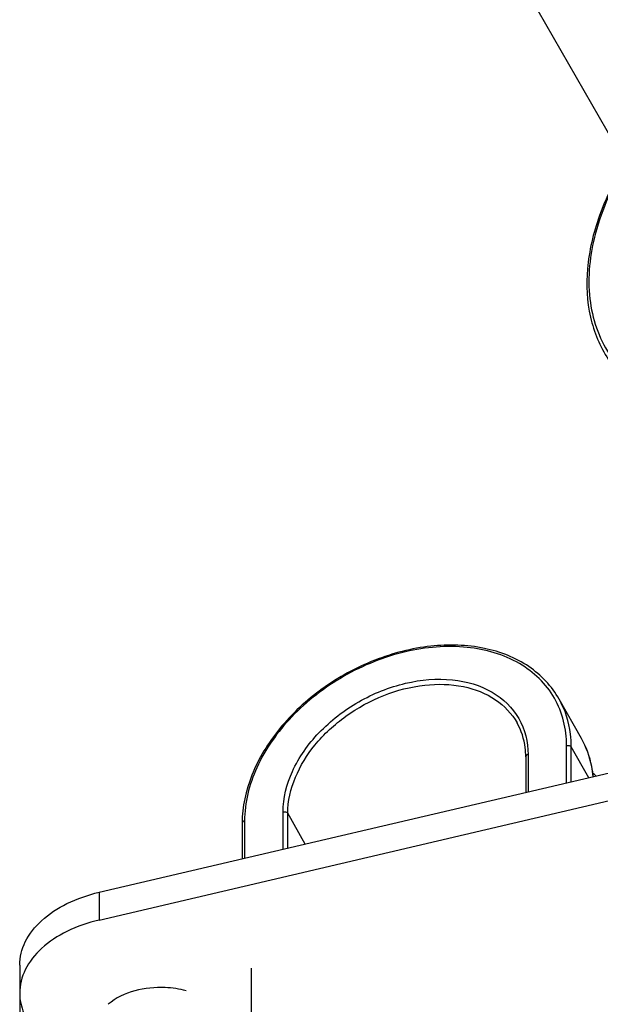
# Model space of a CAD drawing. Header units: millimetres. Extents: x 0 to 11890, y 0 to 8410.
# Tile 4 of 137: x 4008 to 4056, y 5466 to 5547. Entities that reach past the tile are written whole.
import ezdxf

# ---------------------------------------------------------------- set-up
doc = ezdxf.new("R2010")
doc.units = ezdxf.units.MM
doc.header["$LTSCALE"] = 653.95
doc.layers.get('0').update_dxf_attribs({"linetype": 'CONTINUOUS'})
for name, color, linetype in [('304105000076DXF_CONTINUOUS_LINE', 7, 'CONTINUOUS'), ('304109000014DXF_CONTINUOUS_LINE', 7, 'CONTINUOUS'), ('304109000016DXF_CONTINUOUS_LINE', 7, 'CONTINUOUS'), ('501023000001DXF_CONTINUOUS_LINE', 7, 'CONTINUOUS'), ('QJR6-2000HBUDXF_CONTINUOUS_LINE', 7, 'CONTINUOUS'), ('ZUIDAYUNDONGFANWEIDXF_DIMENSION', 7, 'CONTINUOUS')]:
    doc.layers.add(name, color=color, linetype=linetype)
doc.styles.get("Standard").update_dxf_attribs({"font": 'txt', "width": 0.7})
doc.dimstyles.new('DIMSTYLE_1', dxfattribs={"dimtxt": 120, "dimasz": 60, "dimexe": 1, "dimexo": 0, "dimgap": 3, "dimtad": 1, "dimdec": 0, "dimdsep": 46, "dimtxsty": 'Standard', "dimblk": '_FILLED', "dimblk1": '_FILLED', "dimblk2": '_FILLED', "dimcen": 0.09, "dimclrt": 5, "dimazin": 2, "dimtp": 0.5, "dimtm": 0.5, "dimtfac": 1, "dimtdec": 0, "dimtofl": 0, "dimtmove": 0, "dimatfit": 3, "dimldrblk": '_FILLED', "dimfxl": 0, "dimtolj": 1, "dimarcsym": 0})

# ---------------------------------------------------------------- blocks, each defined once
blk = doc.blocks.new('_FILLED')
at = {"color": 0, "linetype": 'ByBlock'}
blk.add_solid([(0, 0), (-1, 0.1667), (-1, -0.1667)], dxfattribs=at)
blk = doc.blocks.new('*D24')
at = {"layer": 'ZUIDAYUNDONGFANWEIDXF_DIMENSION', "color": 2, "linetype": 'Continuous'}
for p, q in [((4007.813, 5466.868), (4007.813, 4985.258)), ((4327.991, 5198.735), (4327.991, 4985.258)), ((4007.813, 4995.258), (4167.902, 4995.258)), ((4327.991, 4995.258), (4167.902, 4995.258))]:
    blk.add_line(p, q, dxfattribs=at)
at = {"layer": 'ZUIDAYUNDONGFANWEIDXF_DIMENSION', "color": 2, "linetype": 'Continuous', "xscale": 60, "yscale": 60, "zscale": 60, "rotation": 180}
blk.add_blockref('_FILLED', (4007.813, 4995.258), dxfattribs=at)
at = {"layer": 'ZUIDAYUNDONGFANWEIDXF_DIMENSION', "color": 2, "linetype": 'Continuous', "xscale": 60, "yscale": 60, "zscale": 60}
blk.add_blockref('_FILLED', (4327.991, 4995.258), dxfattribs=at)

msp = doc.modelspace()

# ---------------------------------------------------------------- linework, layer by layer
at = {"layer": '304105000076DXF_CONTINUOUS_LINE', "color": 7, "linetype": 'Continuous'}
for p, q in [((4014.392, 5475.207), (4056.679, 5485.1)), ((4014.392, 5472.909), (4056.679, 5482.802)), ((4007.813, 5469.166), (4007.813, 5466.868))]:
    msp.add_line(p, q, dxfattribs=at)
at = {"layer": '304105000076DXF_CONTINUOUS_LINE', "color": 9, "linetype": 'Continuous'}
msp.add_line((4014.392, 5475.207), (4014.392, 5472.909), dxfattribs=at)
at = {"layer": '304105000076DXF_CONTINUOUS_LINE', "color": 7, "linetype": 'Continuous'}
for points, knots in [([(4007.813, 5469.166), (4007.813, 5469.829), (4008.173, 5471.243), (4009.62, 5473.023), (4011.766, 5474.409), (4013.474, 5474.992), (4014.392, 5475.207)], [0, 0, 0, 0, 0.207884, 0.439108, 0.704162, 1, 1, 1, 1]), ([(4014.392, 5472.909), (4013.474, 5472.694), (4011.766, 5472.111), (4009.62, 5470.725), (4008.173, 5468.944), (4007.813, 5467.531), (4007.813, 5466.868)], [0, 0, 0, 0, 0.295838, 0.560892, 0.792116, 1, 1, 1, 1]), ([(4021.612, 5467.059), (4021.042, 5467.209), (4018.844, 5467.525), (4016.397, 5466.987), (4015.139, 5465.933)], [0, 0, 0, 0, 0.264143, 1, 1, 1, 1]), ([(4007.813, 5466.868), (4007.813, 5466.302), (4007.979, 5465.528), (4008.318, 5464.843), (4008.416, 5464.67)], [0, 0, 0, 0, 0.740423, 1, 1, 1, 1])]:
    msp.add_open_spline(points, degree=3, knots=knots, dxfattribs=at)
at = {"layer": '304109000014DXF_CONTINUOUS_LINE', "color": 7, "linetype": 'Continuous'}
for p, q in [((4054.35, 5487.94), (4052.503, 5491.201)), ((4049.734, 5486.431), (4049.734, 5483.475)), ((4026.242, 5480.935), (4026.242, 5477.979))]:
    msp.add_line(p, q, dxfattribs=at)
at = {"layer": '304109000014DXF_CONTINUOUS_LINE', "color": 9, "linetype": 'Continuous'}
for p, q in [((4053.126, 5484.269), (4053.126, 5487.36)), ((4053.511, 5484.359), (4053.511, 5487.245)), ((4054.954, 5484.696), (4053.511, 5487.245)), ((4049.931, 5486.612), (4049.931, 5483.521)), ((4029.634, 5478.773), (4029.634, 5481.864)), ((4026.439, 5481.116), (4026.439, 5478.025)), ((4030.019, 5478.863), (4030.019, 5481.749)), ((4031.462, 5479.2), (4030.019, 5481.749))]:
    msp.add_line(p, q, dxfattribs=at)
at = {"layer": '304109000014DXF_CONTINUOUS_LINE', "color": 7, "linetype": 'Continuous'}
msp.add_arc((4050.089, 5478.458), 8.406, 49.52151, 51.71587, dxfattribs=at)
for points, knots in [([(4052.503, 5491.201), (4051.9, 5492.267), (4050.059, 5494.193), (4046.202, 5495.67), (4041.729, 5495.781), (4037.101, 5494.585), (4032.793, 5492.233), (4029.259, 5488.971), (4026.88, 5485.136), (4026.242, 5482.282), (4026.242, 5480.935)], [0, 0, 0, 0, 0.104379, 0.217635, 0.343523, 0.479859, 0.620471, 0.757751, 0.885205, 1, 1, 1, 1]), ([(4049.734, 5486.431), (4049.734, 5486.682), (4049.679, 5487.65), (4049.376, 5488.606), (4049.022, 5489.231)], [0, 0, 0, 0, 0.258903, 1, 1, 1, 1]), ([(4055.334, 5484.786), (4055.306, 5485.067), (4055.145, 5486.161), (4054.756, 5487.223), (4054.35, 5487.94)], [0, 0, 0, 0, 0.254885, 1, 1, 1, 1])]:
    msp.add_open_spline(points, degree=3, knots=knots, dxfattribs=at)
at = {"layer": '304109000014DXF_CONTINUOUS_LINE', "color": 9, "linetype": 'Continuous'}
for points, knots in [([(4053.126, 5487.36), (4053.126, 5488.711), (4052.457, 5491.496), (4049.246, 5494.535), (4044.71, 5495.796), (4039.597, 5495.342), (4034.552, 5493.315), (4030.25, 5489.997), (4027.271, 5485.839), (4026.439, 5482.622), (4026.439, 5481.116)], [0, 0, 0, 0, 0.105669, 0.211544, 0.329691, 0.463121, 0.606268, 0.749263, 0.882298, 1, 1, 1, 1]), ([(4029.634, 5481.864), (4029.634, 5483.009), (4030.267, 5485.455), (4032.532, 5488.618), (4035.805, 5491.141), (4039.642, 5492.683), (4043.53, 5493.029), (4046.981, 5492.07), (4049.422, 5489.758), (4049.931, 5487.64), (4049.931, 5486.612)], [0, 0, 0, 0, 0.117702, 0.250737, 0.393732, 0.53688, 0.670309, 0.788456, 0.894331, 1, 1, 1, 1]), ([(4030.019, 5481.749), (4030.019, 5483.772), (4031.522, 5486.948), (4034.767, 5489.91), (4037.899, 5491.63), (4041.255, 5492.5), (4044.491, 5492.426), (4047.269, 5491.371), (4048.591, 5489.992), (4049.022, 5489.231)], [0, 0, 0, 0, 0.239313, 0.377676, 0.519508, 0.656916, 0.783413, 0.896507, 1, 1, 1, 1]), ([(4053.511, 5487.245), (4053.511, 5487.598), (4053.433, 5488.966), (4053.004, 5490.317), (4052.503, 5491.201)], [0, 0, 0, 0, 0.257979, 1, 1, 1, 1]), ([(4055.322, 5484.785), (4055.296, 5485.066), (4055.141, 5486.161), (4054.755, 5487.224), (4054.35, 5487.94)], [0, 0, 0, 0, 0.255494, 1, 1, 1, 1]), ([(4053.126, 5487.36), (4053.164, 5487.369), (4053.299, 5487.383), (4053.462, 5487.331), (4053.511, 5487.245)], [0, 0, 0, 0, 0.281194, 1, 1, 1, 1]), ([(4049.931, 5486.612), (4049.904, 5486.606), (4049.818, 5486.579), (4049.734, 5486.496), (4049.734, 5486.431)], [0, 0, 0, 0, 0.30539, 1, 1, 1, 1]), ([(4029.634, 5481.864), (4029.672, 5481.873), (4029.806, 5481.886), (4029.97, 5481.835), (4030.019, 5481.749)], [0, 0, 0, 0, 0.281194, 1, 1, 1, 1]), ([(4026.439, 5481.116), (4026.412, 5481.11), (4026.325, 5481.083), (4026.242, 5480.999), (4026.242, 5480.935)], [0, 0, 0, 0, 0.30539, 1, 1, 1, 1])]:
    msp.add_open_spline(points, degree=3, knots=knots, dxfattribs=at)
at = {"layer": '304109000016DXF_CONTINUOUS_LINE', "color": 7, "linetype": 'Continuous'}
msp.add_open_spline([(4057.963, 5535.582), (4057.107, 5534.188), (4055.71, 5531.373), (4054.663, 5526.991), (4054.857, 5522.851), (4055.882, 5520.388), (4056.575, 5519.338)], degree=3, knots=[0, 0, 0, 0, 0.286198, 0.545254, 0.779978, 1, 1, 1, 1], dxfattribs=at)
at = {"layer": '304109000016DXF_CONTINUOUS_LINE', "color": 9, "linetype": 'Continuous'}
msp.add_open_spline([(4058.016, 5535.493), (4056.936, 5533.71), (4055.286, 5530.117), (4054.648, 5524.504), (4056.303, 5519.52), (4058.81, 5517.234), (4060.209, 5516.415)], degree=3, knots=[0, 0, 0, 0, 0.291828, 0.545752, 0.77306, 1, 1, 1, 1], dxfattribs=at)
at = {"layer": '501023000001DXF_CONTINUOUS_LINE', "color": 2, "linetype": 'Continuous'}
msp.add_line((4026.997, 5468.92), (4026.997, 5460.439), dxfattribs=at)
at = {"layer": 'QJR6-2000HBUDXF_CONTINUOUS_LINE', "color": 7, "linetype": 'Continuous'}
msp.add_lwpolyline([(4099.314, 5776.767), (4095.79, 5764.044), (4079.871, 5729.569), (4061.817, 5697.41), (4045.848, 5666.552), (4035.695, 5636.401), (4033.095, 5607.676), (4037.277, 5580.802), (4047.564, 5553.743), (4062.158, 5528.343)], dxfattribs=at)

# ---------------------------------------------------------------- dimensions: what is measured, and where the dimension line sits
at = {"layer": 'ZUIDAYUNDONGFANWEIDXF_DIMENSION', "color": 2, "linetype": 'Continuous'}
dim = msp.add_linear_dim(base=(4007.813, 4995.258), p1=(4327.991, 5198.735), p2=(4007.813, 5466.868), angle=180, dimstyle='DIMSTYLE_1', dxfattribs=at)
dim.commit()
dim.dimension.update_dxf_attribs({"geometry": '*D24', "text_midpoint": (4041.902, 4995.258), "dimtype": 160})

doc.saveas('drawing.dxf')
